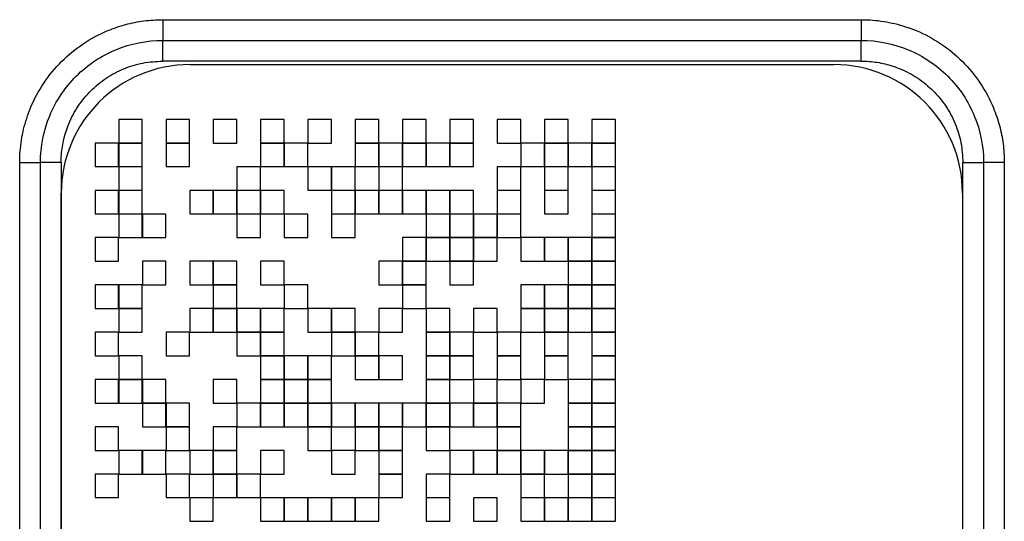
# Model space of a CAD drawing. Header units: millimetres. Extents: x 10 to 272, y 8 to 208.
# Tile 33 of 75: x 91 to 97, y 51 to 54. Entities that reach past the tile are written whole.
import ezdxf

# ---------------------------------------------------------------- set-up
doc = ezdxf.new("R2010")
doc.units = ezdxf.units.MM

msp = doc.modelspace()

# ---------------------------------------------------------------- linework, layer by layer
at = {"color": 7, "linetype": 'Continuous', "lineweight": 25}
for p, q in [((91.7325, 54.0187), (95.8673, 54.0187)), ((91.7325, 54.0187), (91.7325, 53.8962)), ((95.8673, 54.0187), (95.8673, 53.8962)), ((91.7325, 53.8962), (95.8673, 53.8962)), ((91.7325, 53.7736), (91.7325, 53.8962)), ((95.8673, 53.7736), (95.8673, 53.8962)), ((95.8673, 53.7736), (91.7325, 53.7736)), ((91.8942, 53.7529), (95.7042, 53.7529)), ((91.4722, 53.4279), (91.4722, 53.2883)), ((91.6118, 53.4279), (91.4722, 53.4279)), ((91.6118, 53.2883), (91.6118, 53.4279)), ((91.7522, 53.4279), (91.7522, 53.2883)), ((91.8918, 53.4279), (91.7522, 53.4279)), ((91.8918, 53.2883), (91.8918, 53.4279)), ((92.1718, 53.4279), (92.0322, 53.4279)), ((92.0322, 53.4279), (92.0322, 53.2883)), ((92.1718, 53.2883), (92.1718, 53.4279)), ((92.4518, 53.4279), (92.3122, 53.4279)), ((92.3122, 53.4279), (92.3122, 53.2883)), ((92.4518, 53.2883), (92.4518, 53.4279)), ((92.7318, 53.4279), (92.5922, 53.4279)), ((92.5922, 53.4279), (92.5922, 53.2883)), ((92.7318, 53.2883), (92.7318, 53.4279)), ((93.0118, 53.4279), (92.8722, 53.4279)), ((92.8722, 53.4279), (92.8722, 53.2883)), ((93.0118, 53.2883), (93.0118, 53.4279)), ((93.2918, 53.4279), (93.1522, 53.4279)), ((93.1522, 53.4279), (93.1522, 53.2883)), ((93.2918, 53.2883), (93.2918, 53.4279)), ((93.4322, 53.4279), (93.4322, 53.2883)), ((93.5718, 53.4279), (93.4322, 53.4279)), ((93.5718, 53.2883), (93.5718, 53.4279)), ((93.8518, 53.4279), (93.7122, 53.4279)), ((93.7122, 53.4279), (93.7122, 53.2883)), ((93.8518, 53.2883), (93.8518, 53.4279)), ((94.1318, 53.4279), (93.9922, 53.4279)), ((93.9922, 53.4279), (93.9922, 53.2883)), ((94.1318, 53.2883), (94.1318, 53.4279)), ((94.4118, 53.4279), (94.2722, 53.4279)), ((94.2722, 53.4279), (94.2722, 53.2883)), ((94.4118, 53.2883), (94.4118, 53.4279)), ((91.4718, 53.2879), (91.3322, 53.2879)), ((91.3322, 53.2879), (91.3322, 53.1483)), ((91.4718, 53.1483), (91.4718, 53.2879)), ((91.4722, 53.2883), (91.6118, 53.2883)), ((91.6118, 53.2879), (91.4722, 53.2879)), ((91.4722, 53.2879), (91.4722, 53.1483)), ((91.6118, 53.1483), (91.6118, 53.2879)), ((91.7522, 53.2883), (91.8918, 53.2883)), ((91.8918, 53.2879), (91.7522, 53.2879)), ((91.7522, 53.2879), (91.7522, 53.1483)), ((91.8918, 53.1483), (91.8918, 53.2879)), ((92.0322, 53.2883), (92.1718, 53.2883)), ((92.3122, 53.2883), (92.4518, 53.2883)), ((92.4518, 53.2879), (92.3122, 53.2879)), ((92.3122, 53.2879), (92.3122, 53.1483)), ((92.4518, 53.1483), (92.4518, 53.2879)), ((92.5918, 53.2879), (92.4522, 53.2879)), ((92.4522, 53.2879), (92.4522, 53.1483)), ((92.5918, 53.1483), (92.5918, 53.2879)), ((92.5922, 53.2883), (92.7318, 53.2883)), ((92.8722, 53.2883), (93.0118, 53.2883)), ((92.8722, 53.2879), (92.8722, 53.1483)), ((93.0118, 53.2879), (92.8722, 53.2879)), ((93.0118, 53.1483), (93.0118, 53.2879)), ((93.1518, 53.2879), (93.0122, 53.2879)), ((93.0122, 53.2879), (93.0122, 53.1483)), ((93.1518, 53.1483), (93.1518, 53.2879)), ((93.1522, 53.2883), (93.2918, 53.2883)), ((93.2918, 53.2879), (93.1522, 53.2879)), ((93.1522, 53.2879), (93.1522, 53.1483)), ((93.2918, 53.1483), (93.2918, 53.2879)), ((93.2922, 53.2879), (93.2922, 53.1483)), ((93.4318, 53.2879), (93.2922, 53.2879)), ((93.4318, 53.1483), (93.4318, 53.2879)), ((93.4322, 53.2883), (93.5718, 53.2883)), ((93.5718, 53.2879), (93.4322, 53.2879)), ((93.4322, 53.2879), (93.4322, 53.1483)), ((93.5718, 53.1483), (93.5718, 53.2879)), ((93.7122, 53.2883), (93.8518, 53.2883)), ((93.9918, 53.2879), (93.8522, 53.2879)), ((93.8522, 53.2879), (93.8522, 53.1483)), ((93.9918, 53.1483), (93.9918, 53.2879)), ((93.9922, 53.2883), (94.1318, 53.2883)), ((94.1318, 53.2879), (93.9922, 53.2879)), ((93.9922, 53.2879), (93.9922, 53.1483)), ((94.1318, 53.1483), (94.1318, 53.2879)), ((94.2718, 53.2879), (94.1322, 53.2879)), ((94.1322, 53.2879), (94.1322, 53.1483)), ((94.2718, 53.1483), (94.2718, 53.2879)), ((94.2722, 53.2883), (94.4118, 53.2883)), ((94.2722, 53.2879), (94.2722, 53.1483)), ((94.4118, 53.2879), (94.2722, 53.2879)), ((94.4118, 53.1483), (94.4118, 53.2879)), ((90.8861, 35.5375), (90.8861, 53.1723)), ((90.8861, 53.1723), (91.0087, 53.1723)), ((91.0087, 35.5375), (91.0087, 53.1723)), ((91.1312, 53.1723), (91.0087, 53.1723)), ((91.1312, 53.1723), (91.1312, 35.5375)), ((91.3322, 53.1483), (91.4718, 53.1483)), ((91.4722, 53.1483), (91.6118, 53.1483)), ((91.6118, 53.1479), (91.4722, 53.1479)), ((91.4722, 53.1479), (91.4722, 53.0083)), ((91.6118, 53.0083), (91.6118, 53.1479)), ((91.7522, 53.1483), (91.8918, 53.1483)), ((92.3118, 53.1479), (92.1722, 53.1479)), ((92.1722, 53.1479), (92.1722, 53.0083)), ((92.3118, 53.0083), (92.3118, 53.1479)), ((92.3122, 53.1483), (92.4518, 53.1483)), ((92.4522, 53.1483), (92.5918, 53.1483)), ((92.7318, 53.1479), (92.5922, 53.1479)), ((92.5922, 53.1479), (92.5922, 53.0083)), ((92.7318, 53.0083), (92.7318, 53.1479)), ((92.8718, 53.1479), (92.7322, 53.1479)), ((92.7322, 53.1479), (92.7322, 53.0083)), ((92.8718, 53.0083), (92.8718, 53.1479)), ((92.8722, 53.1483), (93.0118, 53.1483)), ((93.0122, 53.1483), (93.1518, 53.1483)), ((93.1518, 53.1479), (93.0122, 53.1479)), ((93.0122, 53.1479), (93.0122, 53.0083)), ((93.1518, 53.0083), (93.1518, 53.1479)), ((93.1522, 53.1483), (93.2918, 53.1483)), ((93.2922, 53.1483), (93.4318, 53.1483)), ((93.4322, 53.1483), (93.5718, 53.1483)), ((93.8518, 53.1479), (93.7122, 53.1479)), ((93.7122, 53.1479), (93.7122, 53.0083)), ((93.8518, 53.0083), (93.8518, 53.1479)), ((93.8522, 53.1483), (93.9918, 53.1483)), ((93.9922, 53.1483), (94.1318, 53.1483)), ((94.1318, 53.1479), (93.9922, 53.1479)), ((93.9922, 53.1479), (93.9922, 53.0083)), ((94.1318, 53.0083), (94.1318, 53.1479)), ((94.1322, 53.1483), (94.2718, 53.1483)), ((94.2722, 53.1483), (94.4118, 53.1483)), ((94.4118, 53.1479), (94.2722, 53.1479)), ((94.2722, 53.1479), (94.2722, 53.0083)), ((94.4118, 53.0083), (94.4118, 53.1479)), ((96.4686, 35.5375), (96.4686, 53.1723)), ((96.4686, 53.1723), (96.5912, 53.1723)), ((96.5912, 53.1723), (96.5912, 35.5375)), ((96.7137, 53.1723), (96.5912, 53.1723)), ((96.7137, 53.1723), (96.7137, 35.5375)), ((91.1322, 35.7189), (91.1322, 52.9909)), ((91.4718, 53.0079), (91.3322, 53.0079)), ((91.3322, 53.0079), (91.3322, 52.8683)), ((91.4718, 52.8683), (91.4718, 53.0079)), ((91.4722, 53.0083), (91.6118, 53.0083)), ((91.6118, 53.0079), (91.4722, 53.0079)), ((91.4722, 53.0079), (91.4722, 52.8683)), ((91.6118, 52.8683), (91.6118, 53.0079)), ((92.0318, 53.0079), (91.8922, 53.0079)), ((91.8922, 53.0079), (91.8922, 52.8683)), ((92.0318, 52.8683), (92.0318, 53.0079)), ((92.0322, 53.0079), (92.0322, 52.8683)), ((92.1718, 53.0079), (92.0322, 53.0079)), ((92.1718, 52.8683), (92.1718, 53.0079)), ((92.1722, 53.0083), (92.3118, 53.0083)), ((92.1722, 53.0079), (92.1722, 52.8683)), ((92.3118, 53.0079), (92.1722, 53.0079)), ((92.3118, 52.8683), (92.3118, 53.0079)), ((92.4518, 53.0079), (92.3122, 53.0079)), ((92.3122, 53.0079), (92.3122, 52.8683)), ((92.4518, 52.8683), (92.4518, 53.0079)), ((92.5922, 53.0083), (92.7318, 53.0083)), ((92.7322, 53.0083), (92.8718, 53.0083)), ((92.7322, 53.0079), (92.7322, 52.8683)), ((92.8718, 53.0079), (92.7322, 53.0079)), ((92.8718, 52.8683), (92.8718, 53.0079)), ((93.0118, 53.0079), (92.8722, 53.0079)), ((92.8722, 53.0079), (92.8722, 52.8683)), ((93.0118, 52.8683), (93.0118, 53.0079)), ((93.0122, 53.0083), (93.1518, 53.0083)), ((93.1518, 53.0079), (93.0122, 53.0079)), ((93.0122, 53.0079), (93.0122, 52.8683)), ((93.1518, 52.8683), (93.1518, 53.0079)), ((93.2918, 53.0079), (93.1522, 53.0079)), ((93.1522, 53.0079), (93.1522, 52.8683)), ((93.2918, 52.8683), (93.2918, 53.0079)), ((93.2922, 53.0079), (93.2922, 52.8683)), ((93.4318, 53.0079), (93.2922, 53.0079)), ((93.4318, 52.8683), (93.4318, 53.0079)), ((93.4322, 53.0079), (93.4322, 52.8683)), ((93.5718, 53.0079), (93.4322, 53.0079)), ((93.5718, 52.8683), (93.5718, 53.0079)), ((93.7122, 53.0083), (93.8518, 53.0083)), ((93.8518, 53.0079), (93.7122, 53.0079)), ((93.7122, 53.0079), (93.7122, 52.8683)), ((93.8518, 52.8683), (93.8518, 53.0079)), ((93.9922, 53.0083), (94.1318, 53.0083)), ((93.9922, 53.0079), (93.9922, 52.8683)), ((94.1318, 53.0079), (93.9922, 53.0079)), ((94.1318, 52.8683), (94.1318, 53.0079)), ((94.2722, 53.0083), (94.4118, 53.0083)), ((94.4118, 53.0079), (94.2722, 53.0079)), ((94.2722, 53.0079), (94.2722, 52.8683)), ((94.4118, 52.8683), (94.4118, 53.0079)), ((96.4662, 52.9909), (96.4662, 35.7189)), ((91.3322, 52.8683), (91.4718, 52.8683)), ((91.4722, 52.8683), (91.6118, 52.8683)), ((91.6118, 52.8679), (91.4722, 52.8679)), ((91.4722, 52.8679), (91.4722, 52.7283)), ((91.6118, 52.7283), (91.6118, 52.8679)), ((91.7518, 52.8679), (91.6122, 52.8679)), ((91.6122, 52.8679), (91.6122, 52.7283)), ((91.7518, 52.7283), (91.7518, 52.8679)), ((91.8922, 52.8683), (92.0318, 52.8683)), ((92.0322, 52.8683), (92.1718, 52.8683)), ((92.1722, 52.8683), (92.3118, 52.8683)), ((92.3118, 52.8679), (92.1722, 52.8679)), ((92.1722, 52.8679), (92.1722, 52.7283)), ((92.3118, 52.7283), (92.3118, 52.8679)), ((92.3122, 52.8683), (92.4518, 52.8683)), ((92.5918, 52.8679), (92.4522, 52.8679)), ((92.4522, 52.8679), (92.4522, 52.7283)), ((92.5918, 52.7283), (92.5918, 52.8679)), ((92.7322, 52.8683), (92.8718, 52.8683)), ((92.8718, 52.8679), (92.7322, 52.8679)), ((92.7322, 52.8679), (92.7322, 52.7283)), ((92.8718, 52.7283), (92.8718, 52.8679)), ((92.8722, 52.8683), (93.0118, 52.8683)), ((93.0122, 52.8683), (93.1518, 52.8683)), ((93.1522, 52.8683), (93.2918, 52.8683)), ((93.2922, 52.8683), (93.4318, 52.8683)), ((93.2922, 52.8679), (93.2922, 52.7283)), ((93.4318, 52.8679), (93.2922, 52.8679)), ((93.4318, 52.7283), (93.4318, 52.8679)), ((93.4322, 52.8683), (93.5718, 52.8683)), ((93.5718, 52.8679), (93.4322, 52.8679)), ((93.4322, 52.8679), (93.4322, 52.7283)), ((93.5718, 52.7283), (93.5718, 52.8679)), ((93.7118, 52.8679), (93.5722, 52.8679)), ((93.5722, 52.8679), (93.5722, 52.7283)), ((93.7118, 52.7283), (93.7118, 52.8679)), ((93.7122, 52.8683), (93.8518, 52.8683)), ((93.8518, 52.8679), (93.7122, 52.8679)), ((93.7122, 52.8679), (93.7122, 52.7283)), ((93.8518, 52.7283), (93.8518, 52.8679)), ((93.9922, 52.8683), (94.1318, 52.8683)), ((94.2722, 52.8683), (94.4118, 52.8683)), ((94.4118, 52.8679), (94.2722, 52.8679)), ((94.2722, 52.8679), (94.2722, 52.7283)), ((94.4118, 52.7283), (94.4118, 52.8679)), ((91.4718, 52.7279), (91.3322, 52.7279)), ((91.3322, 52.7279), (91.3322, 52.5883)), ((91.4718, 52.5883), (91.4718, 52.7279)), ((91.4722, 52.7283), (91.6118, 52.7283)), ((91.6122, 52.7283), (91.7518, 52.7283)), ((92.1722, 52.7283), (92.3118, 52.7283)), ((92.4522, 52.7283), (92.5918, 52.7283)), ((92.7322, 52.7283), (92.8718, 52.7283)), ((93.2918, 52.7279), (93.1522, 52.7279)), ((93.1522, 52.7279), (93.1522, 52.5883)), ((93.2918, 52.5883), (93.2918, 52.7279)), ((93.2922, 52.7283), (93.4318, 52.7283)), ((93.4318, 52.7279), (93.2922, 52.7279)), ((93.2922, 52.7279), (93.2922, 52.5883)), ((93.4318, 52.5883), (93.4318, 52.7279)), ((93.4322, 52.7283), (93.5718, 52.7283)), ((93.5718, 52.7279), (93.4322, 52.7279)), ((93.4322, 52.7279), (93.4322, 52.5883)), ((93.5718, 52.5883), (93.5718, 52.7279)), ((93.5722, 52.7283), (93.7118, 52.7283)), ((93.5722, 52.7279), (93.5722, 52.5883)), ((93.7118, 52.7279), (93.5722, 52.7279)), ((93.7118, 52.5883), (93.7118, 52.7279)), ((93.7122, 52.7283), (93.8518, 52.7283)), ((93.9918, 52.7279), (93.8522, 52.7279)), ((93.8522, 52.7279), (93.8522, 52.5883)), ((93.9918, 52.5883), (93.9918, 52.7279)), ((94.1318, 52.7279), (93.9922, 52.7279)), ((93.9922, 52.7279), (93.9922, 52.5883)), ((94.1318, 52.5883), (94.1318, 52.7279)), ((94.2718, 52.7279), (94.1322, 52.7279)), ((94.1322, 52.7279), (94.1322, 52.5883)), ((94.2718, 52.5883), (94.2718, 52.7279)), ((94.2722, 52.7283), (94.4118, 52.7283)), ((94.4118, 52.7279), (94.2722, 52.7279)), ((94.2722, 52.7279), (94.2722, 52.5883)), ((94.4118, 52.5883), (94.4118, 52.7279)), ((91.3322, 52.5883), (91.4718, 52.5883)), ((91.7518, 52.5879), (91.6122, 52.5879)), ((91.6122, 52.5879), (91.6122, 52.4483)), ((91.7518, 52.4483), (91.7518, 52.5879)), ((92.0318, 52.5879), (91.8922, 52.5879)), ((91.8922, 52.5879), (91.8922, 52.4483)), ((92.0318, 52.4483), (92.0318, 52.5879)), ((92.1718, 52.5879), (92.0322, 52.5879)), ((92.0322, 52.5879), (92.0322, 52.4483)), ((92.1718, 52.4483), (92.1718, 52.5879)), ((92.4518, 52.5879), (92.3122, 52.5879)), ((92.3122, 52.5879), (92.3122, 52.4483)), ((92.4518, 52.4483), (92.4518, 52.5879)), ((93.1518, 52.5879), (93.0122, 52.5879)), ((93.0122, 52.5879), (93.0122, 52.4483)), ((93.1518, 52.4483), (93.1518, 52.5879)), ((93.1522, 52.5883), (93.2918, 52.5883)), ((93.2918, 52.5879), (93.1522, 52.5879)), ((93.1522, 52.5879), (93.1522, 52.4483)), ((93.2918, 52.4483), (93.2918, 52.5879)), ((93.2922, 52.5883), (93.4318, 52.5883)), ((93.4322, 52.5883), (93.5718, 52.5883)), ((93.5718, 52.5879), (93.4322, 52.5879)), ((93.4322, 52.5879), (93.4322, 52.4483)), ((93.5718, 52.4483), (93.5718, 52.5879)), ((93.5722, 52.5883), (93.7118, 52.5883)), ((93.8522, 52.5883), (93.9918, 52.5883)), ((93.9922, 52.5883), (94.1318, 52.5883)), ((94.1322, 52.5883), (94.2718, 52.5883)), ((94.2718, 52.5879), (94.1322, 52.5879)), ((94.1322, 52.5879), (94.1322, 52.4483)), ((94.2718, 52.4483), (94.2718, 52.5879)), ((94.2722, 52.5883), (94.4118, 52.5883)), ((94.4118, 52.5879), (94.2722, 52.5879)), ((94.2722, 52.5879), (94.2722, 52.4483)), ((94.4118, 52.4483), (94.4118, 52.5879)), ((91.4718, 52.4479), (91.3322, 52.4479)), ((91.3322, 52.4479), (91.3322, 52.3083)), ((91.4718, 52.3083), (91.4718, 52.4479)), ((91.6118, 52.4479), (91.4722, 52.4479)), ((91.4722, 52.4479), (91.4722, 52.3083)), ((91.6118, 52.3083), (91.6118, 52.4479)), ((91.6122, 52.4483), (91.7518, 52.4483)), ((91.8922, 52.4483), (92.0318, 52.4483)), ((92.0322, 52.4483), (92.1718, 52.4483)), ((92.1718, 52.4479), (92.0322, 52.4479)), ((92.0322, 52.4479), (92.0322, 52.3083)), ((92.1718, 52.3083), (92.1718, 52.4479)), ((92.3122, 52.4483), (92.4518, 52.4483)), ((92.5918, 52.4479), (92.4522, 52.4479)), ((92.4522, 52.4479), (92.4522, 52.3083)), ((92.5918, 52.3083), (92.5918, 52.4479)), ((93.0122, 52.4483), (93.1518, 52.4483)), ((93.1522, 52.4483), (93.2918, 52.4483)), ((93.2918, 52.4479), (93.1522, 52.4479)), ((93.1522, 52.4479), (93.1522, 52.3083)), ((93.2918, 52.3083), (93.2918, 52.4479)), ((93.4322, 52.4483), (93.5718, 52.4483)), ((93.9918, 52.4479), (93.8522, 52.4479)), ((93.8522, 52.4479), (93.8522, 52.3083)), ((93.9918, 52.3083), (93.9918, 52.4479)), ((94.1318, 52.4479), (93.9922, 52.4479)), ((93.9922, 52.4479), (93.9922, 52.3083)), ((94.1318, 52.3083), (94.1318, 52.4479)), ((94.1322, 52.4483), (94.2718, 52.4483)), ((94.2718, 52.4479), (94.1322, 52.4479)), ((94.1322, 52.4479), (94.1322, 52.3083)), ((94.2718, 52.3083), (94.2718, 52.4479)), ((94.2722, 52.4483), (94.4118, 52.4483)), ((94.4118, 52.4479), (94.2722, 52.4479)), ((94.2722, 52.4479), (94.2722, 52.3083)), ((94.4118, 52.3083), (94.4118, 52.4479)), ((91.3322, 52.3083), (91.4718, 52.3083)), ((91.4722, 52.3083), (91.6118, 52.3083)), ((91.6118, 52.3079), (91.4722, 52.3079)), ((91.4722, 52.3079), (91.4722, 52.1683)), ((91.6118, 52.1683), (91.6118, 52.3079)), ((91.8922, 52.3079), (91.8922, 52.1683)), ((92.0318, 52.3079), (91.8922, 52.3079)), ((92.0318, 52.1683), (92.0318, 52.3079)), ((92.0322, 52.3083), (92.1718, 52.3083)), ((92.1718, 52.3079), (92.0322, 52.3079)), ((92.0322, 52.3079), (92.0322, 52.1683)), ((92.1718, 52.1683), (92.1718, 52.3079)), ((92.3118, 52.3079), (92.1722, 52.3079)), ((92.1722, 52.3079), (92.1722, 52.1683)), ((92.3118, 52.1683), (92.3118, 52.3079)), ((92.4518, 52.3079), (92.3122, 52.3079)), ((92.3122, 52.3079), (92.3122, 52.1683)), ((92.4518, 52.1683), (92.4518, 52.3079)), ((92.4522, 52.3083), (92.5918, 52.3083)), ((92.5922, 52.3079), (92.5922, 52.1683)), ((92.7318, 52.3079), (92.5922, 52.3079)), ((92.7318, 52.1683), (92.7318, 52.3079)), ((92.8718, 52.3079), (92.7322, 52.3079)), ((92.7322, 52.3079), (92.7322, 52.1683)), ((92.8718, 52.1683), (92.8718, 52.3079)), ((93.1518, 52.3079), (93.0122, 52.3079)), ((93.0122, 52.3079), (93.0122, 52.1683)), ((93.1518, 52.1683), (93.1518, 52.3079)), ((93.1522, 52.3083), (93.2918, 52.3083)), ((93.4318, 52.3079), (93.2922, 52.3079)), ((93.2922, 52.3079), (93.2922, 52.1683)), ((93.4318, 52.1683), (93.4318, 52.3079)), ((93.7118, 52.3079), (93.5722, 52.3079)), ((93.5722, 52.3079), (93.5722, 52.1683)), ((93.7118, 52.1683), (93.7118, 52.3079)), ((93.8522, 52.3083), (93.9918, 52.3083)), ((93.9918, 52.3079), (93.8522, 52.3079)), ((93.8522, 52.3079), (93.8522, 52.1683)), ((93.9918, 52.1683), (93.9918, 52.3079)), ((93.9922, 52.3083), (94.1318, 52.3083)), ((94.1318, 52.3079), (93.9922, 52.3079)), ((93.9922, 52.3079), (93.9922, 52.1683)), ((94.1318, 52.1683), (94.1318, 52.3079)), ((94.1322, 52.3083), (94.2718, 52.3083)), ((94.2718, 52.3079), (94.1322, 52.3079)), ((94.1322, 52.3079), (94.1322, 52.1683)), ((94.2718, 52.1683), (94.2718, 52.3079)), ((94.2722, 52.3083), (94.4118, 52.3083)), ((94.4118, 52.3079), (94.2722, 52.3079)), ((94.2722, 52.3079), (94.2722, 52.1683)), ((94.4118, 52.1683), (94.4118, 52.3079)), ((91.4718, 52.1679), (91.3322, 52.1679)), ((91.3322, 52.1679), (91.3322, 52.0283)), ((91.4718, 52.0283), (91.4718, 52.1679)), ((91.4722, 52.1683), (91.6118, 52.1683)), ((91.8918, 52.1679), (91.7522, 52.1679)), ((91.7522, 52.1679), (91.7522, 52.0283)), ((91.8918, 52.0283), (91.8918, 52.1679)), ((91.8922, 52.1683), (92.0318, 52.1683)), ((92.0322, 52.1683), (92.1718, 52.1683)), ((92.1722, 52.1683), (92.3118, 52.1683)), ((92.3118, 52.1679), (92.1722, 52.1679)), ((92.1722, 52.1679), (92.1722, 52.0283)), ((92.3118, 52.0283), (92.3118, 52.1679)), ((92.3122, 52.1683), (92.4518, 52.1683)), ((92.4518, 52.1679), (92.3122, 52.1679)), ((92.3122, 52.1679), (92.3122, 52.0283)), ((92.4518, 52.0283), (92.4518, 52.1679)), ((92.5922, 52.1683), (92.7318, 52.1683)), ((92.7322, 52.1683), (92.8718, 52.1683)), ((92.8718, 52.1679), (92.7322, 52.1679)), ((92.7322, 52.1679), (92.7322, 52.0283)), ((92.8718, 52.0283), (92.8718, 52.1679)), ((93.0118, 52.1679), (92.8722, 52.1679)), ((92.8722, 52.1679), (92.8722, 52.0283)), ((93.0118, 52.0283), (93.0118, 52.1679)), ((93.0122, 52.1683), (93.1518, 52.1683)), ((93.2922, 52.1683), (93.4318, 52.1683)), ((93.4318, 52.1679), (93.2922, 52.1679)), ((93.2922, 52.1679), (93.2922, 52.0283)), ((93.4318, 52.0283), (93.4318, 52.1679)), ((93.5718, 52.1679), (93.4322, 52.1679)), ((93.4322, 52.1679), (93.4322, 52.0283)), ((93.5718, 52.0283), (93.5718, 52.1679)), ((93.5722, 52.1683), (93.7118, 52.1683)), ((93.8518, 52.1679), (93.7122, 52.1679)), ((93.7122, 52.1679), (93.7122, 52.0283)), ((93.8518, 52.0283), (93.8518, 52.1679)), ((93.8522, 52.1683), (93.9918, 52.1683)), ((93.9922, 52.1683), (94.1318, 52.1683)), ((94.1318, 52.1679), (93.9922, 52.1679)), ((93.9922, 52.1679), (93.9922, 52.0283)), ((94.1318, 52.0283), (94.1318, 52.1679)), ((94.1322, 52.1683), (94.2718, 52.1683)), ((94.2722, 52.1683), (94.4118, 52.1683)), ((94.4118, 52.1679), (94.2722, 52.1679)), ((94.2722, 52.1679), (94.2722, 52.0283)), ((94.4118, 52.0283), (94.4118, 52.1679)), ((91.3322, 52.0283), (91.4718, 52.0283)), ((91.6118, 52.0279), (91.4722, 52.0279)), ((91.4722, 52.0279), (91.4722, 51.8883)), ((91.6118, 51.8883), (91.6118, 52.0279)), ((91.7522, 52.0283), (91.8918, 52.0283)), ((92.1722, 52.0283), (92.3118, 52.0283)), ((92.3122, 52.0283), (92.4518, 52.0283)), ((92.4518, 52.0279), (92.3122, 52.0279)), ((92.3122, 52.0279), (92.3122, 51.8883)), ((92.4518, 51.8883), (92.4518, 52.0279)), ((92.4522, 52.0279), (92.4522, 51.8883)), ((92.5918, 52.0279), (92.4522, 52.0279)), ((92.5918, 51.8883), (92.5918, 52.0279)), ((92.7318, 52.0279), (92.5922, 52.0279)), ((92.5922, 52.0279), (92.5922, 51.8883)), ((92.7318, 51.8883), (92.7318, 52.0279)), ((92.7322, 52.0283), (92.8718, 52.0283)), ((92.8722, 52.0283), (93.0118, 52.0283)), ((93.0118, 52.0279), (92.8722, 52.0279)), ((92.8722, 52.0279), (92.8722, 51.8883)), ((93.0118, 51.8883), (93.0118, 52.0279)), ((93.1518, 52.0279), (93.0122, 52.0279)), ((93.0122, 52.0279), (93.0122, 51.8883)), ((93.1518, 51.8883), (93.1518, 52.0279)), ((93.2922, 52.0283), (93.4318, 52.0283)), ((93.2922, 52.0279), (93.2922, 51.8883)), ((93.4318, 52.0279), (93.2922, 52.0279)), ((93.4318, 51.8883), (93.4318, 52.0279)), ((93.4322, 52.0283), (93.5718, 52.0283)), ((93.4322, 52.0279), (93.4322, 51.8883)), ((93.5718, 52.0279), (93.4322, 52.0279)), ((93.5718, 51.8883), (93.5718, 52.0279)), ((93.7122, 52.0283), (93.8518, 52.0283)), ((93.8518, 52.0279), (93.7122, 52.0279)), ((93.7122, 52.0279), (93.7122, 51.8883)), ((93.8518, 51.8883), (93.8518, 52.0279)), ((93.9922, 52.0283), (94.1318, 52.0283)), ((93.9922, 52.0279), (93.9922, 51.8883)), ((94.1318, 52.0279), (93.9922, 52.0279)), ((94.1318, 51.8883), (94.1318, 52.0279)), ((94.2722, 52.0283), (94.4118, 52.0283)), ((94.2722, 52.0279), (94.2722, 51.8883)), ((94.4118, 52.0279), (94.2722, 52.0279)), ((94.4118, 51.8883), (94.4118, 52.0279)), ((91.3322, 51.8879), (91.3322, 51.7483)), ((91.4718, 51.8879), (91.3322, 51.8879)), ((91.4718, 51.7483), (91.4718, 51.8879)), ((91.4722, 51.8883), (91.6118, 51.8883)), ((91.4722, 51.8879), (91.4722, 51.7483)), ((91.6118, 51.8879), (91.4722, 51.8879)), ((91.6118, 51.7483), (91.6118, 51.8879)), ((91.7518, 51.8879), (91.6122, 51.8879)), ((91.6122, 51.8879), (91.6122, 51.7483)), ((91.7518, 51.7483), (91.7518, 51.8879)), ((92.0322, 51.8879), (92.0322, 51.7483)), ((92.1718, 51.8879), (92.0322, 51.8879)), ((92.1718, 51.7483), (92.1718, 51.8879)), ((92.3122, 51.8883), (92.4518, 51.8883)), ((92.4518, 51.8879), (92.3122, 51.8879)), ((92.3122, 51.8879), (92.3122, 51.7483)), ((92.4518, 51.7483), (92.4518, 51.8879)), ((92.4522, 51.8883), (92.5918, 51.8883)), ((92.5918, 51.8879), (92.4522, 51.8879)), ((92.4522, 51.8879), (92.4522, 51.7483)), ((92.5918, 51.7483), (92.5918, 51.8879)), ((92.5922, 51.8883), (92.7318, 51.8883)), ((92.7318, 51.8879), (92.5922, 51.8879)), ((92.5922, 51.8879), (92.5922, 51.7483)), ((92.7318, 51.7483), (92.7318, 51.8879)), ((92.8722, 51.8883), (93.0118, 51.8883)), ((93.0122, 51.8883), (93.1518, 51.8883)), ((93.2922, 51.8883), (93.4318, 51.8883)), ((93.4318, 51.8879), (93.2922, 51.8879)), ((93.2922, 51.8879), (93.2922, 51.7483)), ((93.4318, 51.7483), (93.4318, 51.8879)), ((93.4322, 51.8883), (93.5718, 51.8883)), ((93.7118, 51.8879), (93.5722, 51.8879)), ((93.5722, 51.8879), (93.5722, 51.7483)), ((93.7118, 51.7483), (93.7118, 51.8879)), ((93.7122, 51.8883), (93.8518, 51.8883)), ((93.8522, 51.8879), (93.8522, 51.7483)), ((93.9918, 51.8879), (93.8522, 51.8879)), ((93.9918, 51.7483), (93.9918, 51.8879)), ((93.9922, 51.8883), (94.1318, 51.8883)), ((94.2718, 51.8879), (94.1322, 51.8879)), ((94.1322, 51.8879), (94.1322, 51.7483)), ((94.2718, 51.7483), (94.2718, 51.8879)), ((94.2722, 51.8883), (94.4118, 51.8883)), ((94.4118, 51.8879), (94.2722, 51.8879)), ((94.2722, 51.8879), (94.2722, 51.7483)), ((94.4118, 51.7483), (94.4118, 51.8879)), ((91.3322, 51.7483), (91.4718, 51.7483)), ((91.4722, 51.7483), (91.6118, 51.7483)), ((91.6122, 51.7483), (91.7518, 51.7483)), ((91.7518, 51.7479), (91.6122, 51.7479)), ((91.6122, 51.7479), (91.6122, 51.6083)), ((91.7518, 51.6083), (91.7518, 51.7479)), ((91.8918, 51.7479), (91.7522, 51.7479)), ((91.7522, 51.7479), (91.7522, 51.6083)), ((91.8918, 51.6083), (91.8918, 51.7479)), ((92.0322, 51.7483), (92.1718, 51.7483)), ((92.3118, 51.7479), (92.1722, 51.7479)), ((92.1722, 51.7479), (92.1722, 51.6083)), ((92.3118, 51.6083), (92.3118, 51.7479)), ((92.3122, 51.7483), (92.4518, 51.7483)), ((92.4518, 51.7479), (92.3122, 51.7479)), ((92.3122, 51.7479), (92.3122, 51.6083)), ((92.4518, 51.6083), (92.4518, 51.7479)), ((92.4522, 51.7483), (92.5918, 51.7483)), ((92.5918, 51.7479), (92.4522, 51.7479)), ((92.4522, 51.7479), (92.4522, 51.6083)), ((92.5918, 51.6083), (92.5918, 51.7479)), ((92.5922, 51.7483), (92.7318, 51.7483)), ((92.5922, 51.7479), (92.5922, 51.6083)), ((92.7318, 51.7479), (92.5922, 51.7479)), ((92.7318, 51.6083), (92.7318, 51.7479)), ((92.8718, 51.7479), (92.7322, 51.7479)), ((92.7322, 51.7479), (92.7322, 51.6083)), ((92.8718, 51.6083), (92.8718, 51.7479)), ((92.8722, 51.7479), (92.8722, 51.6083)), ((93.0118, 51.7479), (92.8722, 51.7479)), ((93.0118, 51.6083), (93.0118, 51.7479)), ((93.1518, 51.7479), (93.0122, 51.7479)), ((93.0122, 51.7479), (93.0122, 51.6083)), ((93.1518, 51.6083), (93.1518, 51.7479)), ((93.2918, 51.7479), (93.1522, 51.7479)), ((93.1522, 51.7479), (93.1522, 51.6083)), ((93.2918, 51.6083), (93.2918, 51.7479)), ((93.2922, 51.7483), (93.4318, 51.7483)), ((93.4318, 51.7479), (93.2922, 51.7479)), ((93.2922, 51.7479), (93.2922, 51.6083)), ((93.4318, 51.6083), (93.4318, 51.7479)), ((93.4322, 51.7479), (93.4322, 51.6083)), ((93.5718, 51.7479), (93.4322, 51.7479)), ((93.5718, 51.6083), (93.5718, 51.7479)), ((93.5722, 51.7483), (93.7118, 51.7483)), ((93.7118, 51.7479), (93.5722, 51.7479)), ((93.5722, 51.7479), (93.5722, 51.6083)), ((93.7118, 51.6083), (93.7118, 51.7479)), ((93.8518, 51.7479), (93.7122, 51.7479)), ((93.7122, 51.7479), (93.7122, 51.6083)), ((93.8518, 51.6083), (93.8518, 51.7479)), ((93.8522, 51.7483), (93.9918, 51.7483)), ((94.1322, 51.7483), (94.2718, 51.7483)), ((94.1322, 51.7479), (94.1322, 51.6083)), ((94.2718, 51.7479), (94.1322, 51.7479)), ((94.2718, 51.6083), (94.2718, 51.7479)), ((94.2722, 51.7483), (94.4118, 51.7483)), ((94.4118, 51.7479), (94.2722, 51.7479)), ((94.2722, 51.7479), (94.2722, 51.6083)), ((94.4118, 51.6083), (94.4118, 51.7479)), ((91.4718, 51.6079), (91.3322, 51.6079)), ((91.3322, 51.6079), (91.3322, 51.4683)), ((91.4718, 51.4683), (91.4718, 51.6079)), ((91.6122, 51.6083), (91.7518, 51.6083)), ((91.7522, 51.6083), (91.8918, 51.6083)), ((91.8918, 51.6079), (91.7522, 51.6079)), ((91.7522, 51.6079), (91.7522, 51.4683)), ((91.8918, 51.4683), (91.8918, 51.6079)), ((92.1718, 51.6079), (92.0322, 51.6079)), ((92.0322, 51.6079), (92.0322, 51.4683)), ((92.1718, 51.4683), (92.1718, 51.6079)), ((92.1722, 51.6083), (92.3118, 51.6083)), ((92.3122, 51.6083), (92.4518, 51.6083)), ((92.4522, 51.6083), (92.5918, 51.6083)), ((92.5922, 51.6083), (92.7318, 51.6083)), ((92.7318, 51.6079), (92.5922, 51.6079)), ((92.5922, 51.6079), (92.5922, 51.4683)), ((92.7318, 51.4683), (92.7318, 51.6079)), ((92.7322, 51.6083), (92.8718, 51.6083)), ((92.8722, 51.6083), (93.0118, 51.6083)), ((93.0118, 51.6079), (92.8722, 51.6079)), ((92.8722, 51.6079), (92.8722, 51.4683)), ((93.0118, 51.4683), (93.0118, 51.6079)), ((93.0122, 51.6083), (93.1518, 51.6083)), ((93.1518, 51.6079), (93.0122, 51.6079)), ((93.0122, 51.6079), (93.0122, 51.4683)), ((93.1518, 51.4683), (93.1518, 51.6079)), ((93.1522, 51.6083), (93.2918, 51.6083)), ((93.2922, 51.6083), (93.4318, 51.6083)), ((93.4318, 51.6079), (93.2922, 51.6079)), ((93.2922, 51.6079), (93.2922, 51.4683)), ((93.4318, 51.4683), (93.4318, 51.6079)), ((93.4322, 51.6083), (93.5718, 51.6083)), ((93.5722, 51.6083), (93.7118, 51.6083)), ((93.7122, 51.6083), (93.8518, 51.6083)), ((93.8518, 51.6079), (93.7122, 51.6079)), ((93.7122, 51.6079), (93.7122, 51.4683)), ((93.8518, 51.4683), (93.8518, 51.6079)), ((94.1322, 51.6083), (94.2718, 51.6083)), ((94.2718, 51.6079), (94.1322, 51.6079)), ((94.1322, 51.6079), (94.1322, 51.4683)), ((94.2718, 51.4683), (94.2718, 51.6079)), ((94.2722, 51.6083), (94.4118, 51.6083)), ((94.4118, 51.6079), (94.2722, 51.6079)), ((94.2722, 51.6079), (94.2722, 51.4683)), ((94.4118, 51.4683), (94.4118, 51.6079)), ((91.3322, 51.4683), (91.4718, 51.4683)), ((91.6118, 51.4679), (91.4722, 51.4679)), ((91.4722, 51.4679), (91.4722, 51.3283)), ((91.6118, 51.3283), (91.6118, 51.4679)), ((91.7518, 51.4679), (91.6122, 51.4679)), ((91.6122, 51.4679), (91.6122, 51.3283)), ((91.7518, 51.3283), (91.7518, 51.4679)), ((91.7522, 51.4683), (91.8918, 51.4683)), ((92.0318, 51.4679), (91.8922, 51.4679)), ((91.8922, 51.4679), (91.8922, 51.3283)), ((92.0318, 51.3283), (92.0318, 51.4679)), ((92.0322, 51.4683), (92.1718, 51.4683)), ((92.0322, 51.4679), (92.0322, 51.3283)), ((92.1718, 51.4679), (92.0322, 51.4679)), ((92.1718, 51.3283), (92.1718, 51.4679)), ((92.4518, 51.4679), (92.3122, 51.4679)), ((92.3122, 51.4679), (92.3122, 51.3283)), ((92.4518, 51.3283), (92.4518, 51.4679)), ((92.5922, 51.4683), (92.7318, 51.4683)), ((92.8718, 51.4679), (92.7322, 51.4679)), ((92.7322, 51.4679), (92.7322, 51.3283)), ((92.8718, 51.3283), (92.8718, 51.4679)), ((92.8722, 51.4683), (93.0118, 51.4683)), ((93.0122, 51.4683), (93.1518, 51.4683)), ((93.1518, 51.4679), (93.0122, 51.4679)), ((93.0122, 51.4679), (93.0122, 51.3283)), ((93.1518, 51.3283), (93.1518, 51.4679)), ((93.2922, 51.4683), (93.4318, 51.4683)), ((93.5718, 51.4679), (93.4322, 51.4679)), ((93.4322, 51.4679), (93.4322, 51.3283)), ((93.5718, 51.3283), (93.5718, 51.4679)), ((93.7118, 51.4679), (93.5722, 51.4679)), ((93.5722, 51.4679), (93.5722, 51.3283)), ((93.7118, 51.3283), (93.7118, 51.4679)), ((93.7122, 51.4683), (93.8518, 51.4683)), ((93.8518, 51.4679), (93.7122, 51.4679)), ((93.7122, 51.4679), (93.7122, 51.3283)), ((93.8518, 51.3283), (93.8518, 51.4679)), ((93.8522, 51.4679), (93.8522, 51.3283)), ((93.9918, 51.4679), (93.8522, 51.4679)), ((93.9918, 51.3283), (93.9918, 51.4679)), ((94.1318, 51.4679), (93.9922, 51.4679)), ((93.9922, 51.4679), (93.9922, 51.3283)), ((94.1318, 51.3283), (94.1318, 51.4679)), ((94.1322, 51.4683), (94.2718, 51.4683)), ((94.2718, 51.4679), (94.1322, 51.4679)), ((94.1322, 51.4679), (94.1322, 51.3283)), ((94.2718, 51.3283), (94.2718, 51.4679)), ((94.2722, 51.4683), (94.4118, 51.4683)), ((94.4118, 51.4679), (94.2722, 51.4679)), ((94.2722, 51.4679), (94.2722, 51.3283)), ((94.4118, 51.3283), (94.4118, 51.4679)), ((91.4718, 51.3279), (91.3322, 51.3279)), ((91.3322, 51.3279), (91.3322, 51.1883)), ((91.4718, 51.1883), (91.4718, 51.3279)), ((91.4722, 51.3283), (91.6118, 51.3283)), ((91.6122, 51.3283), (91.7518, 51.3283)), ((91.8918, 51.3279), (91.7522, 51.3279)), ((91.7522, 51.3279), (91.7522, 51.1883)), ((91.8918, 51.1883), (91.8918, 51.3279)), ((91.8922, 51.3283), (92.0318, 51.3283)), ((92.0322, 51.3283), (92.1718, 51.3283)), ((92.1718, 51.3279), (92.0322, 51.3279)), ((92.0322, 51.3279), (92.0322, 51.1883)), ((92.1718, 51.1883), (92.1718, 51.3279)), ((92.1722, 51.3279), (92.1722, 51.1883)), ((92.3118, 51.3279), (92.1722, 51.3279)), ((92.3118, 51.1883), (92.3118, 51.3279)), ((92.3122, 51.3283), (92.4518, 51.3283)), ((92.7322, 51.3283), (92.8718, 51.3283)), ((93.0122, 51.3283), (93.1518, 51.3283)), ((93.0122, 51.3279), (93.0122, 51.1883)), ((93.1518, 51.3279), (93.0122, 51.3279)), ((93.1518, 51.1883), (93.1518, 51.3279)), ((93.4318, 51.3279), (93.2922, 51.3279)), ((93.2922, 51.3279), (93.2922, 51.1883)), ((93.4318, 51.1883), (93.4318, 51.3279)), ((93.4322, 51.3283), (93.5718, 51.3283)), ((93.5722, 51.3283), (93.7118, 51.3283)), ((93.7122, 51.3283), (93.8518, 51.3283)), ((93.8522, 51.3283), (93.9918, 51.3283)), ((93.9918, 51.3279), (93.8522, 51.3279)), ((93.8522, 51.3279), (93.8522, 51.1883)), ((93.9918, 51.1883), (93.9918, 51.3279)), ((93.9922, 51.3283), (94.1318, 51.3283)), ((94.1322, 51.3283), (94.2718, 51.3283)), ((94.2718, 51.3279), (94.1322, 51.3279)), ((94.1322, 51.3279), (94.1322, 51.1883)), ((94.2718, 51.1883), (94.2718, 51.3279)), ((94.2722, 51.3283), (94.4118, 51.3283)), ((94.4118, 51.3279), (94.2722, 51.3279)), ((94.2722, 51.3279), (94.2722, 51.1883)), ((94.4118, 51.1883), (94.4118, 51.3279)), ((91.3322, 51.1883), (91.4718, 51.1883)), ((91.7522, 51.1883), (91.8918, 51.1883)), ((92.0318, 51.1879), (91.8922, 51.1879)), ((91.8922, 51.1879), (91.8922, 51.0483)), ((92.0318, 51.0483), (92.0318, 51.1879)), ((92.0322, 51.1883), (92.1718, 51.1883)), ((92.1722, 51.1883), (92.3118, 51.1883)), ((92.4518, 51.1879), (92.3122, 51.1879)), ((92.3122, 51.1879), (92.3122, 51.0483)), ((92.4518, 51.0483), (92.4518, 51.1879)), ((92.5918, 51.1879), (92.4522, 51.1879)), ((92.4522, 51.1879), (92.4522, 51.0483)), ((92.5918, 51.0483), (92.5918, 51.1879)), ((92.7318, 51.1879), (92.5922, 51.1879)), ((92.5922, 51.1879), (92.5922, 51.0483)), ((92.7318, 51.0483), (92.7318, 51.1879)), ((92.8718, 51.1879), (92.7322, 51.1879)), ((92.7322, 51.1879), (92.7322, 51.0483)), ((92.8718, 51.0483), (92.8718, 51.1879)), ((93.0118, 51.1879), (92.8722, 51.1879)), ((92.8722, 51.1879), (92.8722, 51.0483)), ((93.0118, 51.0483), (93.0118, 51.1879)), ((93.0122, 51.1883), (93.1518, 51.1883)), ((93.2922, 51.1883), (93.4318, 51.1883)), ((93.4318, 51.1879), (93.2922, 51.1879)), ((93.2922, 51.1879), (93.2922, 51.0483)), ((93.4318, 51.0483), (93.4318, 51.1879)), ((93.7118, 51.1879), (93.5722, 51.1879)), ((93.5722, 51.1879), (93.5722, 51.0483)), ((93.7118, 51.0483), (93.7118, 51.1879)), ((93.8522, 51.1883), (93.9918, 51.1883)), ((93.9918, 51.1879), (93.8522, 51.1879)), ((93.8522, 51.1879), (93.8522, 51.0483)), ((93.9918, 51.0483), (93.9918, 51.1879)), ((94.1318, 51.1879), (93.9922, 51.1879)), ((93.9922, 51.1879), (93.9922, 51.0483)), ((94.1318, 51.0483), (94.1318, 51.1879)), ((94.1322, 51.1883), (94.2718, 51.1883)), ((94.2718, 51.1879), (94.1322, 51.1879)), ((94.1322, 51.1879), (94.1322, 51.0483)), ((94.2718, 51.0483), (94.2718, 51.1879)), ((94.2722, 51.1883), (94.4118, 51.1883)), ((94.4118, 51.1879), (94.2722, 51.1879)), ((94.2722, 51.1879), (94.2722, 51.0483)), ((94.4118, 51.0483), (94.4118, 51.1879)), ((91.8922, 51.0483), (92.0318, 51.0483)), ((92.3122, 51.0483), (92.4518, 51.0483)), ((92.4522, 51.0483), (92.5918, 51.0483)), ((92.5922, 51.0483), (92.7318, 51.0483)), ((92.7322, 51.0483), (92.8718, 51.0483)), ((92.8722, 51.0483), (93.0118, 51.0483)), ((93.2922, 51.0483), (93.4318, 51.0483)), ((93.5722, 51.0483), (93.7118, 51.0483)), ((93.8522, 51.0483), (93.9918, 51.0483)), ((93.9922, 51.0483), (94.1318, 51.0483)), ((94.1322, 51.0483), (94.2718, 51.0483)), ((94.2722, 51.0483), (94.4118, 51.0483))]:
    msp.add_line(p, q, dxfattribs=at)
for centre, start, end in [((91.8942, 52.9909), 90, 180), ((95.7042, 52.9909), 0, 90)]:
    msp.add_arc(centre, 0.762, start, end, dxfattribs=at)
for points, knots in [([(90.8861, 53.1723), (90.8866, 53.1947), (90.8876, 53.2392), (90.8957, 53.3054), (90.9086, 53.3705), (90.9268, 53.4346), (90.9614, 53.5281), (91.0242, 53.6462), (91.1304, 53.7748), (91.2591, 53.881), (91.3903, 53.9506), (91.5127, 53.9922), (91.6216, 54.0146), (91.6954, 54.0173), (91.7325, 54.0187)], [0, 0, 0, 0, 0.050506, 0.100523, 0.150361, 0.200335, 0.250758, 0.375423, 0.500285, 0.624995, 0.749922, 0.833376, 0.916253, 1, 1, 1, 1]), ([(95.8673, 54.0187), (95.8897, 54.0182), (95.9342, 54.0172), (96.0004, 54.0091), (96.0655, 53.9962), (96.1296, 53.978), (96.2231, 53.9434), (96.3412, 53.8806), (96.4698, 53.7744), (96.576, 53.6457), (96.6456, 53.5145), (96.6872, 53.3922), (96.7096, 53.2832), (96.7124, 53.2094), (96.7137, 53.1723)], [0, 0, 0, 0, 0.0505061, 0.1005226, 0.1503608, 0.2003352, 0.2507581, 0.3754226, 0.5002854, 0.6249954, 0.7499219, 0.8333758, 0.9162528, 1, 1, 1, 1]), ([(91.0087, 53.1723), (91.0087, 53.2676), (91.0279, 53.3629), (91.1001, 53.537), (91.154, 53.6177), (91.2542, 53.7178), (91.2914, 53.7483), (91.3701, 53.8008), (91.4117, 53.823), (91.5431, 53.8774), (91.6378, 53.8962), (91.7325, 53.8962)], [0, 0, 0, 0, 0.25, 0.25, 0.5, 0.5, 0.625, 0.625, 0.75, 0.75, 1, 1, 1, 1]), ([(95.8673, 53.8962), (95.9626, 53.8962), (96.0579, 53.877), (96.232, 53.8047), (96.3127, 53.7508), (96.4128, 53.6506), (96.4433, 53.6134), (96.4958, 53.5347), (96.518, 53.4932), (96.5724, 53.3617), (96.5912, 53.267), (96.5912, 53.1723)], [0, 0, 0, 0, 0.25, 0.25, 0.5, 0.5, 0.625, 0.625, 0.75, 0.75, 1, 1, 1, 1]), ([(91.1312, 53.1723), (91.1316, 53.1882), (91.1323, 53.2198), (91.138, 53.2667), (91.1471, 53.3129), (91.16, 53.3583), (91.1845, 53.4247), (91.2291, 53.5087), (91.3045, 53.6001), (91.3961, 53.6758), (91.5008, 53.731), (91.6143, 53.7671), (91.6931, 53.7714), (91.7325, 53.7736)], [0, 0, 0, 0, 0.050439, 0.100384, 0.150144, 0.20003, 0.250353, 0.375114, 0.500153, 0.624916, 0.749984, 0.874755, 1, 1, 1, 1]), ([(95.8673, 53.7736), (95.8832, 53.7733), (95.9148, 53.7725), (95.9617, 53.7668), (96.0079, 53.7577), (96.0533, 53.7448), (96.1197, 53.7203), (96.2037, 53.6757), (96.2951, 53.6003), (96.3708, 53.5088), (96.426, 53.4041), (96.4621, 53.2905), (96.4664, 53.2118), (96.4686, 53.1723)], [0, 0, 0, 0, 0.0504391, 0.1003841, 0.1501437, 0.2000301, 0.2503531, 0.3751144, 0.5001534, 0.6249156, 0.7499838, 0.8747548, 1, 1, 1, 1])]:
    msp.add_open_spline(points, degree=3, knots=knots, dxfattribs=at)

doc.saveas('drawing.dxf')
